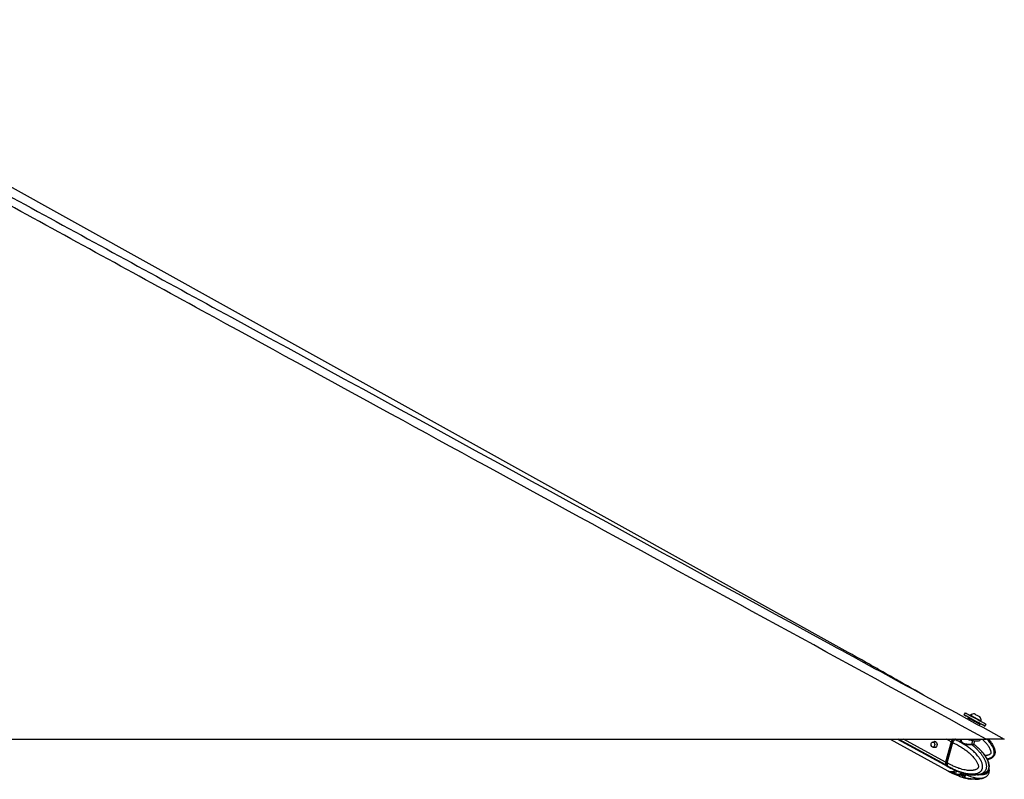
# Model space of a CAD drawing. Header units: millimetres. Extents: x 2575 to 18042, y 835 to 16320.
# Tile 47 of 64: x 16493 to 18042, y 5837 to 7033. Entities that reach past the tile are written whole.
import ezdxf

# ---------------------------------------------------------------- set-up
doc = ezdxf.new("R2010")
doc.units = ezdxf.units.MM
doc.header["$LTSCALE"] = 2

msp = doc.modelspace()

# ---------------------------------------------------------------- linework, layer by layer
at = {"color": 7, "linetype": 'Continuous', "lineweight": 25}
for p, q in [((17796.21, 6037), (16004.87, 7032.89)), ((17979.94, 5942.1), (17978.27, 5939.02)), ((17985.08, 5934.18), (17983.95, 5932.1)), ((17989.95, 5932.67), (17986.44, 5934.58)), ((17988.47, 5938.32), (17988.12, 5937.67)), ((18003.24, 5935.69), (18003.26, 5935.68)), ((18003.13, 5925.51), (17999.62, 5927.42)), ((18002.38, 5922.03), (18003.54, 5924.15)), ((18004.81, 5928.6), (18005.17, 5929.25)), ((18005.14, 5929.27), (18005.17, 5929.25)), ((18011.31, 5921.07), (18012.98, 5924.14)), ((15473.08, 5900.55), (18012.97, 5900.55)), ((17862.1, 5900.55), (17952.82, 5850.73)), ((17873.89, 5900.55), (17952.86, 5857.39)), ((17934.54, 5895.98), (17929.48, 5895.98)), ((17929.48, 5887.98), (17934.54, 5887.98)), ((17933.89, 5887.41), (17933.12, 5887.98)), ((17933.75, 5896.05), (17933.97, 5896.3)), ((17934.3, 5887.88), (17934.06, 5887.98)), ((17958.14, 5896.46), (17949.39, 5864.42)), ((17958.55, 5896.32), (17949.8, 5864.27)), ((17949.95, 5864.12), (17958.71, 5896.16)), ((17952.03, 5862.99), (17960.78, 5895.02)), ((17958.71, 5896.16), (17960.78, 5895.02)), ((17960.78, 5895.02), (17960.78, 5895.02)), ((17963.87, 5899.63), (17963.74, 5899.68)), ((17974.15, 5900.55), (17973.92, 5899.74)), ((17993.5, 5892.37), (17993.9, 5892.08)), ((17993.8, 5892.82), (17995.24, 5898.07)), ((18004.29, 5899.71), (18004.52, 5900.55)), ((17952.03, 5862.98), (17949.95, 5864.12)), ((17950.49, 5859.54), (17952.47, 5858.45)), ((17952.03, 5862.99), (17952.03, 5862.98)), ((17952.47, 5858.45), (17952.6, 5858.38)), ((17953.34, 5857.13), (17955.5, 5855.95)), ((17953.3, 5850.46), (17955.46, 5849.28)), ((17958.15, 5849.3), (17960.39, 5848.07)), ((17964.83, 5845.76), (17960.39, 5848.07)), ((17963.51, 5852.1), (17967.61, 5850.43)), ((17963.52, 5845.38), (17967.62, 5843.7)), ((17969.67, 5845.29), (17978.16, 5843.67)), ((17970.57, 5849.13), (17972.59, 5848.38)), ((17975.66, 5845.46), (17975.44, 5845.43)), ((17975.52, 5845.41), (17979.61, 5843.73)), ((17978.16, 5843.67), (17978.78, 5844.07)), ((17980.35, 5842.56), (17980.25, 5842.42))]:
    msp.add_line(p, q, dxfattribs=at)
at = {"color": 8, "linetype": 'Continuous', "lineweight": 25}
for p, q in [((17949.95, 5859.83), (17875.44, 5900.55)), ((17949.39, 5864.42), (17883.28, 5900.55)), ((17934.51, 5896.01), (17933.97, 5896.3)), ((17958.14, 5896.46), (17950.66, 5900.55)), ((17963.74, 5899.68), (17962.14, 5900.55)), ((17990.84, 5892.68), (17992.41, 5898.43)), ((17967.62, 5843.7), (17968.14, 5845.58)), ((17971.28, 5844.98), (17970.58, 5842.4)), ((17976.07, 5840.71), (17976.93, 5843.9)), ((17979.23, 5843.89), (17978.39, 5840.72)), ((17980.25, 5842.42), (17980.41, 5843.03))]:
    msp.add_line(p, q, dxfattribs=at)
at = {"color": 7, "linetype": 'Continuous', "lineweight": 25, "flags": 128}
for points in [[(17986.29, 5934.64), (17985.04, 5935.32), (17982.62, 5936.64), (17980.68, 5937.7), (17979.27, 5938.47), (17978.46, 5938.91), (17978.28, 5939.02), (17978.74, 5938.77), (17979.81, 5938.2), (17981.45, 5937.31), (17983.61, 5936.14), (17986.2, 5934.73), (17989.12, 5933.15), (17992.25, 5931.45), (17995.49, 5929.69), (17998.69, 5927.95)], [(17979.94, 5942.1), (17979.95, 5942.09), (17980.41, 5941.85), (17981.48, 5941.27), (17983.12, 5940.38), (17985.28, 5939.21), (17987.87, 5937.81), (17990.79, 5936.23), (17993.92, 5934.52), (17997.16, 5932.77), (18000.36, 5931.02)], [(17988.47, 5938.32), (17988.49, 5938.32), (17988.92, 5938.09), (17989.94, 5937.54), (17991.47, 5936.71), (17993.39, 5935.66), (17995.57, 5934.48), (17997.85, 5933.24), (18000.04, 5932.05), (18002, 5930.98), (18003.58, 5930.12), (18004.65, 5929.54), (18005.14, 5929.27)], [(17994.91, 5940.22), (17995.11, 5940.11), (17995.9, 5939.69), (17997.18, 5938.99), (17998.74, 5938.14), (18000.36, 5937.26), (18001.79, 5936.49), (18002.8, 5935.94), (18003.24, 5935.69)], [(17998.69, 5927.95), (18001.75, 5926.28), (18004.54, 5924.77), (18006.95, 5923.45), (18008.9, 5922.39), (18010.3, 5921.62), (18011.11, 5921.18), (18011.29, 5921.07), (18010.84, 5921.32), (18009.77, 5921.89), (18008.12, 5922.78), (18005.96, 5923.95), (18003.37, 5925.36), (18002.96, 5925.58)], [(18000.36, 5931.02), (18003.42, 5929.36), (18006.21, 5927.84), (18008.62, 5926.53), (18010.57, 5925.46), (18011.97, 5924.7), (18012.78, 5924.25), (18012.98, 5924.14)], [(17930.51, 5895.71), (17931.44, 5894.87), (17932.07, 5893.59), (17932.31, 5892.07), (17932.12, 5890.53), (17931.52, 5889.21), (17930.62, 5888.32), (17929.54, 5887.98), (17928.45, 5888.25), (17927.52, 5889.09), (17926.89, 5890.37), (17926.65, 5891.89), (17926.84, 5893.43), (17927.44, 5894.75), (17928.34, 5895.64), (17929.42, 5895.98), (17930.51, 5895.71)], [(17933.88, 5896.46), (17935, 5895.45), (17935.76, 5893.92), (17936.05, 5892.09), (17935.83, 5890.25), (17935.12, 5888.67), (17934.03, 5887.59), (17932.74, 5887.18), (17931.44, 5887.5), (17930.78, 5887.98)], [(17958.73, 5896.37), (17958.65, 5896.37), (17958.6, 5896.36), (17958.56, 5896.34), (17958.55, 5896.32)], [(17983.01, 5900.59), (17986.29, 5899.68), (17989.84, 5898.88), (17993.24, 5898.31), (17996.37, 5897.97), (17999.11, 5897.9), (18001.35, 5898.09), (18003, 5898.52), (18004.01, 5899.2), (18004.29, 5899.71)], [(17949.8, 5864.27), (17949.79, 5864.27), (17949.8, 5864.24), (17949.83, 5864.2), (17949.88, 5864.16), (17949.95, 5864.12)], [(17949.95, 5859.83), (17951.54, 5858.27), (17953.1, 5857.27)], [(17972.66, 5845.71), (17972.07, 5845.85), (17971.96, 5845.88)]]:
    msp.add_lwpolyline(points, dxfattribs=at)
at = {"color": 8, "linetype": 'Continuous', "lineweight": 25, "flags": 128}
for points in [[(17958.55, 5896.32), (17958.55, 5896.31), (17958.56, 5896.28), (17958.59, 5896.24), (17958.64, 5896.2), (17958.71, 5896.16)], [(17965.45, 5900.69), (17965.08, 5900.46), (17963.87, 5899.63)]]:
    msp.add_lwpolyline(points, dxfattribs=at)
at = {"color": 7, "linetype": 'Continuous', "lineweight": 25}
for centre, radius, start, end in [((17994.54, 5929.6), 10.63, 88.01802, 124.81559), ((17994.54, 5929.6), 10.63, 358.13887, 34.93644), ((17932.65, 5894.15), 2.62, 61.95087, 135.55508), ((17966.64, 5894.13), 8.8, 132.52359, 164.6499), ((17992, 5892.32), 1.22, 162.72892, 225.17576), ((17954.28, 5862.69), 5.19, 160.50738, 213.4731), ((17958.14, 5861.94), 12.41, 244.62615, 301.52918), ((17972.85, 5837.99), 6.49, 69.18347, 89.24462)]:
    msp.add_arc(centre, radius, start, end, dxfattribs=at)
at = {"color": 8, "linetype": 'Continuous', "lineweight": 25}
for centre, radius, start, end in [((17960.22, 5864.54), 9.8, 218.95554, 241.20279), ((17960.24, 5858.12), 10.05, 241.59432, 270.83219), ((17959.96, 5863.5), 15.44, 271.59714, 299.98274)]:
    msp.add_arc(centre, radius, start, end, dxfattribs=at)
at = {"color": 7, "linetype": 'Continuous', "lineweight": 25}
for centre, major_axis, ratio, start_param, end_param in [((17994.31, 5929.17), (9.23, -5.01), 0.0146119, 3.1409498, 6.2825424), ((17994.79, 5930.04), (8.35, -4.54), 0.0162743, 3.1761765, 6.2843795), ((17994.79, 5930.04), (4.83, -2.63), 0.0162743, 3.1407974, 6.2826947), ((17962.89, 5896.19), (2.84, 5.28), 0.648436, 0.9497568, 1.9123075), ((17962.48, 5896.41), (2.55, 4.76), 0.6471977, 0.9492822, 1.9118329), ((17954.13, 5864.15), (2.84, 5.28), 0.648436, 1.9123075, 2.8748583), ((17963.69, 5876.26), (10.29, 19.16), 0.6475393, 2.8745141, 3.1367678), ((17963.69, 5869.57), (10.33, 19.14), 0.6465662, 3.1174754, 3.4858642)]:
    msp.add_ellipse(centre, major_axis=major_axis, ratio=ratio, start_param=start_param, end_param=end_param, dxfattribs=at)
at = {"color": 8, "linetype": 'Continuous', "lineweight": 25}
for centre, major_axis, ratio, start_param, end_param in [((17994.79, 5930.04), (8.35, -4.54), 0.0162743, 3.1391126, 3.1761765), ((17963.69, 5869.57), (10.62, 18.98), 0.6705683, 3.4960425, 3.9394937)]:
    msp.add_ellipse(centre, major_axis=major_axis, ratio=ratio, start_param=start_param, end_param=end_param, dxfattribs=at)
at = {"color": 7, "linetype": 'Continuous', "lineweight": 25}
for points, knots in [([(18012.97, 5900.55), (17806.4, 6013.42), (17401.51, 6234.65), (16892.06, 6513.28), (16484.79, 6736.52), (16206.77, 6889.19), (16034.06, 6984.9), (15965.42, 7022.94)], [0, 0, 0, 0, 0.3022185, 0.5923722, 0.7456383, 0.8989047, 1, 1, 1, 1]), ([(16825.89, 6564.52), (17140.52, 6392.66), (17545.86, 6171.27), (17951.06, 5950.06), (18041.73, 5900.55)], [0, 0, 0, 0, 0.77622546, 1, 1, 1, 1]), ([(17914.79, 5969.86), (17911.29, 5971.84), (17903.83, 5976.06), (17892.35, 5982.58), (17880.41, 5989.37), (17868.48, 5996.17), (17856.55, 6002.97), (17844.6, 6009.77), (17832.61, 6016.57), (17820.57, 6023.37), (17808.48, 6030.16), (17800.28, 6034.73), (17796.21, 6037)], [0, 0, 0, 0, 0.0927635, 0.1976482, 0.3015102, 0.4043514, 0.5061733, 0.6069767, 0.7067618, 0.8055283, 0.9032749, 1, 1, 1, 1]), ([(17986.44, 5934.58), (17986.34, 5934.63), (17986.13, 5934.71), (17985.78, 5934.7), (17985.46, 5934.59), (17985.24, 5934.41), (17985.13, 5934.26), (17985.09, 5934.19), (17985.08, 5934.18)], [0, 0, 0, 0, 0.2146235, 0.4292464, 0.643886, 0.8585536, 0.9678136, 1, 1, 1, 1]), ([(18003.54, 5924.15), (18003.54, 5924.17), (18003.58, 5924.23), (18003.64, 5924.41), (18003.67, 5924.69), (18003.6, 5925.02), (18003.41, 5925.32), (18003.23, 5925.45), (18003.13, 5925.51)], [0, 0, 0, 0, 0.0321864, 0.1414464, 0.356114, 0.5707536, 0.7853765, 1, 1, 1, 1]), ([(17960.78, 5895.02), (17961.98, 5894.47), (17964.37, 5893.37), (17967.91, 5891.53), (17971.42, 5889.56), (17974.61, 5887.61), (17977.49, 5885.71), (17980.06, 5883.9), (17982.6, 5881.98), (17985.1, 5879.95), (17987.57, 5877.8), (17989.99, 5875.5), (17992.34, 5873.06), (17994.35, 5870.72), (17996.04, 5868.53), (17997.42, 5866.53), (17998.71, 5864.4), (17999.72, 5862.37), (18000.45, 5860.47), (18000.83, 5859.07), (18001, 5857.92), (18001.03, 5857.17), (18000.97, 5856.52), (18000.84, 5856.01), (18000.63, 5855.51), (18000.33, 5855.03), (17999.91, 5854.52), (17999.42, 5854.06), (17998.68, 5853.48), (17997.69, 5852.89), (17996.46, 5852.36), (17995.1, 5851.92), (17993.6, 5851.57), (17991.97, 5851.32), (17990.32, 5851.17), (17988.16, 5851.1), (17985.48, 5851.21), (17981.86, 5851.62), (17977.83, 5852.38), (17973.83, 5853.42), (17970.3, 5854.54), (17967.23, 5855.65), (17964.17, 5856.88), (17960.6, 5858.46), (17956.54, 5860.45), (17953.53, 5862.14), (17952.03, 5862.99)], [0, 0, 0, 0, 0.0368545, 0.073741, 0.11073, 0.1477564, 0.1759166, 0.2040975, 0.2323482, 0.2606261, 0.289271, 0.317958, 0.346814, 0.375754, 0.395317, 0.4149366, 0.434824, 0.4548781, 0.4678878, 0.4811129, 0.4871894, 0.4933842, 0.4974234, 0.5015997, 0.5050335, 0.5101259, 0.5153433, 0.521599, 0.5279164, 0.5408273, 0.5534147, 0.5660823, 0.5820901, 0.5981579, 0.6143587, 0.6305892, 0.6616916, 0.6929015, 0.7368304, 0.7808966, 0.8118553, 0.8428444, 0.8739152, 0.9050098, 0.952468, 1, 1, 1, 1]), ([(17952.6, 5858.38), (17952.6, 5858.38), (17954.12, 5857.49), (17957.18, 5855.77), (17961.34, 5853.69), (17965.03, 5852.03), (17968.25, 5850.71), (17971.49, 5849.51), (17975.22, 5848.29), (17978.68, 5847.36), (17981.85, 5846.68), (17984.59, 5846.2), (17987.7, 5845.82), (17990.63, 5845.68), (17993.03, 5845.74), (17994.9, 5845.9), (17996.77, 5846.17), (17998.53, 5846.57), (18000.19, 5847.1), (18001.51, 5847.68), (18002.6, 5848.28), (18003.46, 5848.85), (18004.3, 5849.52), (18005.12, 5850.33), (18005.9, 5851.31), (18006.57, 5852.45), (18007.1, 5853.73), (18007.47, 5855.15), (18007.65, 5856.74), (18007.62, 5858.4), (18007.37, 5860.35), (18006.81, 5862.53), (18006.05, 5864.54), (18005.29, 5866.17), (18004.4, 5867.88), (18003.15, 5869.93), (18001.51, 5872.28), (17999.6, 5874.7), (17997.42, 5877.17), (17994.95, 5879.67), (17992.4, 5882.03), (17989.75, 5884.27), (17987.03, 5886.41), (17984.23, 5888.44), (17981.39, 5890.37), (17978.29, 5892.32), (17974.92, 5894.28), (17971.28, 5896.21), (17967.6, 5898), (17965.12, 5899.1), (17963.87, 5899.63), (17963.87, 5899.63)], [0, 0, 0, 0, 0.0000008, 0.0422988, 0.0846615, 0.1132065, 0.1417736, 0.1704137, 0.1990819, 0.2400838, 0.2606376, 0.2812093, 0.3109107, 0.340705, 0.356782, 0.3728873, 0.3891042, 0.4053747, 0.4193362, 0.4333767, 0.4417816, 0.450222, 0.4587339, 0.4673616, 0.4771737, 0.4871914, 0.4957872, 0.505917, 0.5163999, 0.5271461, 0.5381556, 0.5547611, 0.5716182, 0.5816067, 0.5916268, 0.6118288, 0.63244, 0.6531318, 0.6793233, 0.7055974, 0.73206, 0.7585665, 0.7855618, 0.8125876, 0.8396956, 0.8668272, 0.9000369, 0.9332811, 0.9666244, 0.9999992, 1, 1, 1, 1]), ([(17960.78, 5895.02), (17960.87, 5895.34), (17961.06, 5895.97), (17961.47, 5896.89), (17961.98, 5897.77), (17962.54, 5898.52), (17963.11, 5899.15), (17963.5, 5899.5), (17963.72, 5899.67), (17963.74, 5899.68)], [0, 0, 0, 0, 0.1727183, 0.3504478, 0.5231653, 0.700887, 0.8420862, 0.9859711, 1, 1, 1, 1]), ([(17993.96, 5892.04), (17993.96, 5892.04), (17993.99, 5892.01), (17993.9, 5892.08), (17993.73, 5892.42), (17993.8, 5892.71), (17993.83, 5892.83)], [0, 0, 0, 0, 0.0010055, 0.416609, 0.7553269, 1, 1, 1, 1]), ([(17999.23, 5887.7), (17997.59, 5889.15), (17995.84, 5890.7), (17994, 5891.99), (17993.89, 5892.07)], [0, 0, 0, 0, 0.9373202, 1, 1, 1, 1]), ([(18011.98, 5847.75), (18012.02, 5847.76), (18012.6, 5848.05), (18013.44, 5848.64), (18014.46, 5849.52), (18015.23, 5850.33), (18015.97, 5851.31), (18016.61, 5852.45), (18017.14, 5853.73), (18017.5, 5855.15), (18017.7, 5856.74), (18017.71, 5858.4), (18017.52, 5860.35), (18017.16, 5862.12), (18016.72, 5863.69), (18016.32, 5864.91), (18015.84, 5866.17), (18015.12, 5867.88), (18014.1, 5869.93), (18012.76, 5872.28), (18011.19, 5874.7), (18009.39, 5877.17), (18007.35, 5879.67), (18005.24, 5882.03), (18003.05, 5884.27), (18000.94, 5886.28), (17999.54, 5887.49), (17998.92, 5888.02)], [0, 0, 0, 0, 0.00299808, 0.04789008, 0.0705865, 0.09359153, 0.11975473, 0.14646605, 0.16938633, 0.19639649, 0.22434834, 0.25300236, 0.28235809, 0.32660431, 0.34899757, 0.37160473, 0.3982383, 0.42495599, 0.47882308, 0.53378137, 0.5889544, 0.65879194, 0.72884981, 0.7994101, 0.87008763, 0.94206837, 1, 1, 1, 1]), ([(18011.98, 5847.75), (18012.17, 5847.84), (18013.08, 5848.27), (18014.43, 5849.33), (18015.87, 5850.79), (18016.99, 5852.38), (18017.77, 5854.24), (18018.2, 5856.33), (18018.25, 5858.63), (18017.96, 5861.04), (18017.32, 5863.41), (18016.33, 5866.24), (18014.88, 5869.49), (18012.8, 5873.07), (18010.32, 5876.49), (18007.42, 5879.88), (18003.98, 5883.36), (18001.38, 5885.98), (17999.8, 5887.26), (17999.68, 5887.36)], [0, 0, 0, 0, 0.0136517, 0.0653505, 0.101411, 0.1368524, 0.1736562, 0.2130589, 0.2545435, 0.2996156, 0.3468676, 0.3926643, 0.4743479, 0.5582483, 0.647466, 0.7446919, 0.8538408, 0.9887483, 1, 1, 1, 1]), ([(18041.73, 5900.55), (18041.66, 5900.55), (18041.54, 5900.55), (18040.42, 5900.55), (18038.72, 5900.55), (18036.65, 5900.55), (18033.97, 5900.55), (18029.88, 5900.55), (18024.62, 5900.55), (18018.56, 5900.55), (18014.85, 5900.55), (18012.97, 5900.55)], [0, 0, 0, 0, 0.125074, 0.2528462, 0.338625, 0.426559, 0.5124713, 0.6014208, 0.7600165, 0.8786617, 1, 1, 1, 1]), ([(18016.86, 5900.55), (18017.5, 5899.8), (18018.78, 5898.29), (18020.57, 5895.95), (18022.24, 5893.52), (18023.77, 5891.01), (18024.9, 5888.81), (18025.69, 5886.98), (18026.28, 5885.35), (18026.82, 5883.45), (18027.18, 5881.26), (18027.22, 5879.02), (18026.89, 5876.99), (18026.24, 5875.24), (18025.41, 5873.8), (18024.33, 5872.51), (18023.12, 5871.44), (18021.8, 5870.57), (18020.35, 5869.81), (18018.63, 5869.12), (18016.91, 5868.61), (18015.77, 5868.39), (18015.33, 5868.31)], [0, 0, 0, 0, 0.0709329, 0.1422652, 0.2123055, 0.2825729, 0.3538661, 0.3897678, 0.4257693, 0.4784683, 0.5318116, 0.5849675, 0.6390687, 0.6783962, 0.7188698, 0.7581975, 0.7985133, 0.8348333, 0.8715982, 0.916323, 0.9676749, 1, 1, 1, 1]), ([(17952.03, 5862.98), (17951.95, 5862.67), (17951.79, 5862.05), (17951.71, 5861.15), (17951.74, 5860.29), (17951.89, 5859.57), (17952.13, 5858.96), (17952.33, 5858.63), (17952.46, 5858.47), (17952.47, 5858.45)], [0, 0, 0, 0, 0.1727117, 0.3504341, 0.523145, 0.7008597, 0.8420721, 0.9859711, 1, 1, 1, 1]), ([(17955.49, 5855.95), (17957.73, 5854.75), (17960.17, 5853.43), (17962.69, 5852.34), (17962.91, 5852.25)], [0, 0, 0, 0, 0.9138024, 1, 1, 1, 1]), ([(17955.46, 5849.28), (17957.69, 5848.07), (17960.13, 5846.75), (17962.64, 5845.65), (17962.86, 5845.56)], [0, 0, 0, 0, 0.9159677, 1, 1, 1, 1]), ([(17962.59, 5852.38), (17962.56, 5852.4), (17962.5, 5852.44), (17962.53, 5852.46), (17962.65, 5852.43), (17962.86, 5852.37), (17963.14, 5852.26), (17963.39, 5852.16), (17963.51, 5852.1)], [0, 0, 0, 0, 0.1670415, 0.338809, 0.5058933, 0.6782451, 0.8365005, 1, 1, 1, 1]), ([(17963.24, 5852.22), (17963.24, 5852.22), (17962.98, 5852.16), (17962.78, 5852.28), (17962.59, 5852.38)], [0, 0, 0, 0, 0.0107243, 1, 1, 1, 1]), ([(17963.98, 5845.67), (17963.72, 5845.59), (17963.21, 5845.43), (17962.8, 5845.59), (17962.59, 5845.67)], [0, 0, 0, 0, 0.4969746, 1, 1, 1, 1]), ([(17963.52, 5845.38), (17963.4, 5845.43), (17963.27, 5845.49), (17963.18, 5845.52), (17963.17, 5845.52)], [0, 0, 0, 0, 0.9534252, 1, 1, 1, 1]), ([(17963.98, 5845.67), (17964.1, 5845.7), (17964.3, 5845.75), (17964.69, 5845.75), (17964.83, 5845.76)], [0, 0, 0, 0, 0.6351848, 1, 1, 1, 1]), ([(17964.83, 5845.76), (17965.12, 5845.75), (17965.56, 5845.74), (17966.11, 5845.69), (17966.31, 5845.67)], [0, 0, 0, 0, 0.6350635, 1, 1, 1, 1]), ([(17966.31, 5845.67), (17967.29, 5845.6), (17969.27, 5845.45), (17971.27, 5845.61), (17972.27, 5845.7)], [0, 0, 0, 0, 0.4969746, 1, 1, 1, 1]), ([(17967.61, 5850.43), (17967.73, 5850.39), (17967.98, 5850.29), (17968.4, 5850.11), (17968.85, 5849.91), (17969.48, 5849.63), (17970.07, 5849.36), (17970.47, 5849.18), (17970.57, 5849.13)], [0, 0, 0, 0, 0.14758691, 0.29949798, 0.44708214, 0.59883809, 0.90169831, 1, 1, 1, 1]), ([(17970.58, 5842.4), (17970.42, 5842.47), (17970.09, 5842.61), (17969.59, 5842.84), (17969.08, 5843.08), (17968.59, 5843.29), (17968.14, 5843.49), (17967.82, 5843.62), (17967.66, 5843.68), (17967.62, 5843.7)], [0, 0, 0, 0, 0.1582411, 0.3208887, 0.4791902, 0.6424721, 0.7941523, 0.9505537, 1, 1, 1, 1]), ([(17970.58, 5842.4), (17971.46, 5842.04), (17973.23, 5841.32), (17975.12, 5840.91), (17976.07, 5840.71)], [0, 0, 0, 0, 0.4967217, 1, 1, 1, 1]), ([(17972.27, 5845.7), (17972.47, 5845.71), (17972.86, 5845.75), (17973.46, 5845.77), (17974.06, 5845.74), (17974.61, 5845.68), (17975.11, 5845.57), (17975.38, 5845.47), (17975.52, 5845.41)], [0, 0, 0, 0, 0.16704147, 0.33880895, 0.50589325, 0.6782451, 0.83650049, 1, 1, 1, 1]), ([(17972.51, 5841.65), (17973.06, 5841.46), (17974.55, 5840.94), (17977.63, 5839.99), (17982.25, 5838.83), (17986.46, 5837.9), (17989.16, 5837.74), (17989.69, 5837.7)], [0, 0, 0, 0, 0.1010877, 0.2720875, 0.5463828, 0.909992, 1, 1, 1, 1]), ([(17972.59, 5848.36), (17973.13, 5848.17), (17974.6, 5847.66), (17977.65, 5846.74), (17982.21, 5845.56), (17988.33, 5844.38), (17992.99, 5844.17), (17995.52, 5844.06)], [0, 0, 0, 0, 0.0749485, 0.2033958, 0.4085146, 0.6800604, 1, 1, 1, 1]), ([(17975.16, 5844.06), (17975.12, 5843.94), (17975.03, 5843.71), (17974.76, 5843.42), (17974.42, 5843.23), (17974.04, 5843.14), (17973.73, 5843.18), (17973.45, 5843.28), (17973.2, 5843.44), (17972.98, 5843.74), (17972.87, 5844.11), (17972.92, 5844.36), (17972.94, 5844.48)], [0, 0, 0, 0, 0.1043681, 0.2087075, 0.3127248, 0.4190019, 0.5282372, 0.5686689, 0.6775865, 0.7865951, 0.8932335, 1, 1, 1, 1]), ([(17977.52, 5840.55), (17977.39, 5840.56), (17977.11, 5840.56), (17976.62, 5840.61), (17976.26, 5840.68), (17976.07, 5840.71)], [0, 0, 0, 0, 0.3175905, 0.6443919, 1, 1, 1, 1]), ([(17978.39, 5840.72), (17978.34, 5840.69), (17978.21, 5840.62), (17977.92, 5840.57), (17977.66, 5840.56), (17977.52, 5840.55)], [0, 0, 0, 0, 0.3175908, 0.6443923, 1, 1, 1, 1]), ([(17980.25, 5842.42), (17979.93, 5842.06), (17979.27, 5841.34), (17978.69, 5840.92), (17978.39, 5840.72)], [0, 0, 0, 0, 0.4967217, 1, 1, 1, 1]), ([(17979.57, 5843.75), (17979.57, 5843.71), (17979.54, 5843.55), (17979.6, 5843.39), (17979.64, 5843.26)], [0, 0, 0, 0, 0.2136183, 1, 1, 1, 1]), ([(17979.61, 5843.73), (17979.72, 5843.68), (17979.95, 5843.59), (17980.19, 5843.41), (17980.36, 5843.21), (17980.46, 5842.98), (17980.41, 5842.82), (17980.38, 5842.73)], [0, 0, 0, 0, 0.1893339, 0.3842152, 0.5735456, 0.7682279, 1, 1, 1, 1]), ([(17980, 5843.53), (17980, 5843.52), (17979.94, 5843.41), (17979.84, 5843.27), (17979.75, 5843.19), (17979.67, 5843.18), (17979.63, 5843.19), (17979.62, 5843.27), (17979.62, 5843.28)], [0, 0, 0, 0, 0.0263643, 0.2964328, 0.5740188, 0.6767629, 0.9535413, 1, 1, 1, 1]), ([(17995.7, 5837.28), (17997.51, 5837.34), (18000.69, 5837.45), (18004.92, 5838.23), (18008.01, 5839.16), (18010.21, 5840.03), (18011.38, 5840.63), (18011.87, 5840.88)], [0, 0, 0, 0, 0.3339143, 0.5888061, 0.7764053, 0.9069567, 1, 1, 1, 1]), ([(17999.41, 5844.29), (17999.93, 5844.32), (18001.84, 5844.4), (18004.8, 5845.01), (18007.92, 5845.92), (18010.14, 5846.79), (18011.32, 5847.4), (18011.81, 5847.65)], [0, 0, 0, 0, 0.12528642, 0.46024711, 0.70650639, 0.87763319, 1, 1, 1, 1]), ([(18012.04, 5840.98), (18012.21, 5841.06), (18013.1, 5841.48), (18014.43, 5842.53), (18015.87, 5843.98), (18016.99, 5845.57), (18017.77, 5847.43), (18018.2, 5849.52), (18018.25, 5851.81), (18018.08, 5853.57), (18017.83, 5854.51), (18017.79, 5854.68)], [0, 0, 0, 0, 0.0397539, 0.2075561, 0.324607, 0.4396381, 0.5591482, 0.6870192, 0.821674, 0.9680079, 1, 1, 1, 1])]:
    msp.add_open_spline(points, degree=3, knots=knots, dxfattribs=at)
at = {"color": 8, "linetype": 'Continuous', "lineweight": 25}
for points, knots in [([(15985.65, 7024.09), (16055.79, 6985.66), (16231.23, 6889.57), (16511.12, 6736.51), (16720.97, 6621.85), (16825.89, 6564.52)], [0, 0, 0, 0, 0.2498695, 0.6249343, 1, 1, 1, 1]), ([(17991.14, 5891.46), (17990.94, 5891.46), (17990.53, 5891.46), (17989.62, 5891.47), (17988.6, 5891.48), (17987.52, 5891.51), (17986.39, 5891.55), (17985.21, 5891.6), (17984, 5891.69), (17983.07, 5891.78), (17982.12, 5891.89), (17981.18, 5892.02), (17980.27, 5892.19), (17979.39, 5892.39), (17978.55, 5892.62), (17977.74, 5892.89), (17977, 5893.19), (17976.12, 5893.62), (17975.35, 5894.11), (17974.69, 5894.65), (17974.1, 5895.23), (17973.64, 5895.84), (17973.29, 5896.48), (17973.08, 5896.98), (17972.93, 5897.5), (17972.85, 5898.01), (17972.84, 5898.53), (17972.9, 5899.04), (17973.04, 5899.54), (17973.26, 5900), (17973.49, 5900.34), (17973.67, 5900.51), (17973.72, 5900.55)], [0, 0, 0, 0, 0.0272124, 0.0555358, 0.1131884, 0.142578, 0.17153, 0.2303691, 0.260306, 0.2911546, 0.3222123, 0.3539255, 0.3858667, 0.4161082, 0.446558, 0.477684, 0.5090537, 0.5367863, 0.5931203, 0.6217787, 0.6495577, 0.7058905, 0.734479, 0.7642295, 0.7941459, 0.8245693, 0.855164, 0.8877375, 0.9205314, 0.9540544, 0.9878491, 1, 1, 1, 1]), ([(17973.95, 5899.69), (17973.9, 5899.5), (17973.75, 5899.02), (17973.82, 5898.15), (17974.09, 5897.17), (17974.6, 5896.23), (17975.33, 5895.39), (17976.29, 5894.65), (17977.47, 5894.02), (17978.9, 5893.51), (17980.52, 5893.15), (17982.26, 5892.91), (17984.02, 5892.78), (17985.75, 5892.72), (17987.38, 5892.69), (17988.91, 5892.68), (17990.05, 5892.68), (17990.65, 5892.68), (17990.84, 5892.68)], [0, 0, 0, 0, 0.0424042, 0.1092816, 0.1776752, 0.2393039, 0.3024371, 0.363513, 0.4264116, 0.4934267, 0.562665, 0.6320919, 0.7035064, 0.7694753, 0.8371422, 0.9020849, 0.9688714, 1, 1, 1, 1]), ([(17990.84, 5892.68), (17991.52, 5892.69), (17992.95, 5892.69), (17993.82, 5892.67), (17993.71, 5892.81), (17993.69, 5892.85)], [0, 0, 0, 0, 0.4077562, 0.8661984, 1, 1, 1, 1]), ([(17993.9, 5892.08), (17993.92, 5892.07), (17994.1, 5891.94), (17994.21, 5891.79), (17994.19, 5891.63), (17993.84, 5891.53), (17993.19, 5891.48), (17992.29, 5891.46), (17991.53, 5891.46), (17991.14, 5891.46)], [0, 0, 0, 0, 0.02060186, 0.18240437, 0.3483084, 0.51852408, 0.69407421, 0.84491512, 1, 1, 1, 1]), ([(17991.14, 5891.46), (17992.21, 5890.56), (17994.45, 5888.68), (17997.78, 5885.55), (18000.57, 5882.67), (18002.73, 5880.21), (18004.32, 5878.29), (18005.87, 5876.27), (18007.34, 5874.17), (18008.73, 5871.99), (18010.03, 5869.69), (18011.02, 5867.65), (18011.74, 5865.94), (18012.31, 5864.4), (18012.86, 5862.58), (18013.31, 5860.46), (18013.54, 5858.24), (18013.49, 5856.19), (18013.2, 5854.37), (18012.74, 5852.83), (18012.11, 5851.41), (18011.35, 5850.2), (18010.51, 5849.16), (18009.56, 5848.22), (18008.42, 5847.32), (18007.08, 5846.5), (18005.63, 5845.8), (18004.13, 5845.25), (18002.43, 5844.77), (18000.54, 5844.4), (17998.45, 5844.16), (17996.77, 5844.06), (17995.79, 5844.07), (17995.5, 5844.07)], [0, 0, 0, 0, 0.0656312, 0.1387799, 0.2120955, 0.2490971, 0.2861374, 0.323324, 0.3605763, 0.3971539, 0.4338501, 0.4710821, 0.4898313, 0.5086325, 0.5361539, 0.5640117, 0.5917717, 0.6200253, 0.6405636, 0.6617003, 0.6822387, 0.7032931, 0.7222608, 0.7414607, 0.7648177, 0.7916355, 0.8186671, 0.8461769, 0.8737908, 0.9106941, 0.9477192, 0.9850259, 1, 1, 1, 1]), ([(18006.81, 5900.55), (18007.43, 5899.99), (18009.01, 5898.52), (18011.42, 5896.02), (18013.75, 5893.37), (18015.65, 5890.91), (18017.19, 5888.7), (18018.58, 5886.36), (18019.62, 5884.18), (18020.31, 5882.18), (18020.6, 5880.72), (18020.65, 5879.56), (18020.58, 5878.81), (18020.4, 5878.18), (18020.16, 5877.7), (18019.8, 5877.24), (18019.33, 5876.82), (18018.71, 5876.39), (18017.99, 5876.01), (18016.91, 5875.57), (18015.51, 5875.16), (18013.8, 5874.85), (18012.49, 5874.69), (18011.74, 5874.66), (18011.58, 5874.65)], [0, 0, 0, 0, 0.0680906, 0.1748922, 0.2820043, 0.3544108, 0.4270267, 0.5006337, 0.5748577, 0.623009, 0.6719578, 0.6944479, 0.717376, 0.7323261, 0.7477833, 0.7604924, 0.7793402, 0.7986509, 0.8218043, 0.8451864, 0.8929721, 0.9395602, 0.9864455, 1, 1, 1, 1]), ([(18014.76, 5869.54), (18015.37, 5869.64), (18016.39, 5869.82), (18017.82, 5870.21), (18019.05, 5870.62), (18020.26, 5871.14), (18021.48, 5871.79), (18022.68, 5872.63), (18023.74, 5873.64), (18024.64, 5874.82), (18025.34, 5876.15), (18025.81, 5877.7), (18026.01, 5879.35), (18025.95, 5881.32), (18025.53, 5883.58), (18024.82, 5885.69), (18024.07, 5887.43), (18023.15, 5889.27), (18021.83, 5891.52), (18020.04, 5894.11), (18017.9, 5896.83), (18016.05, 5898.98), (18014.8, 5900.25), (18014.5, 5900.55)], [0, 0, 0, 0, 0.0447569, 0.0763109, 0.1079975, 0.1399531, 0.1723432, 0.2091799, 0.2467882, 0.279059, 0.3170881, 0.3564431, 0.3967868, 0.4381184, 0.5004589, 0.563744, 0.601243, 0.6388603, 0.7147028, 0.7920818, 0.869763, 0.9680912, 1, 1, 1, 1]), ([(17995.71, 5837.3), (17995.22, 5837.3), (17994.01, 5837.3), (17992.09, 5837.42), (17989.95, 5837.65), (17987.8, 5837.97), (17985, 5838.49), (17981.57, 5839.3), (17978.87, 5840.13), (17977.52, 5840.55)], [0, 0, 0, 0, 0.0796915, 0.1967798, 0.3139968, 0.4315367, 0.549162, 0.7743778, 1, 1, 1, 1]), ([(17978.2, 5846.64), (17978.99, 5846.2), (17980.68, 5845.28), (17983.28, 5844.01), (17986.02, 5842.8), (17989.19, 5841.57), (17992.12, 5840.63), (17994.82, 5839.94), (17997.16, 5839.45), (17999.83, 5839.07), (18002.36, 5838.92), (18004.45, 5838.97), (18006.08, 5839.12), (18007.71, 5839.39), (18009.26, 5839.79), (18010.71, 5840.3), (18011.6, 5840.75), (18012.04, 5840.98)], [0, 0, 0, 0, 0.0736742, 0.1564808, 0.2394992, 0.3225989, 0.44145, 0.501029, 0.5606595, 0.6467541, 0.7331182, 0.7797201, 0.8264041, 0.8734116, 0.9205745, 0.9610444, 1, 1, 1, 1]), ([(18016.67, 5852.03), (18016.68, 5852.01), (18016.74, 5851.71), (18016.77, 5851.12), (18016.79, 5850.38), (18016.71, 5849.72), (18016.58, 5849.22), (18016.38, 5848.72), (18016.1, 5848.24), (18015.71, 5847.73), (18015.26, 5847.27), (18014.58, 5846.69), (18013.68, 5846.11), (18012.57, 5845.58), (18011.34, 5845.14), (18009.99, 5844.79), (18008.53, 5844.55), (18007.06, 5844.41), (18005.12, 5844.35), (18003.45, 5844.39), (18002.28, 5844.55), (18002.05, 5844.58)], [0, 0, 0, 0, 0.0034211, 0.0355961, 0.0683979, 0.089786, 0.1118996, 0.1300816, 0.1570459, 0.1846725, 0.2177965, 0.2512478, 0.3196116, 0.3862621, 0.4533377, 0.5380995, 0.6231795, 0.7089633, 0.7949046, 0.9595933, 1, 1, 1, 1])]:
    msp.add_open_spline(points, degree=3, knots=knots, dxfattribs=at)

doc.saveas('drawing.dxf')
